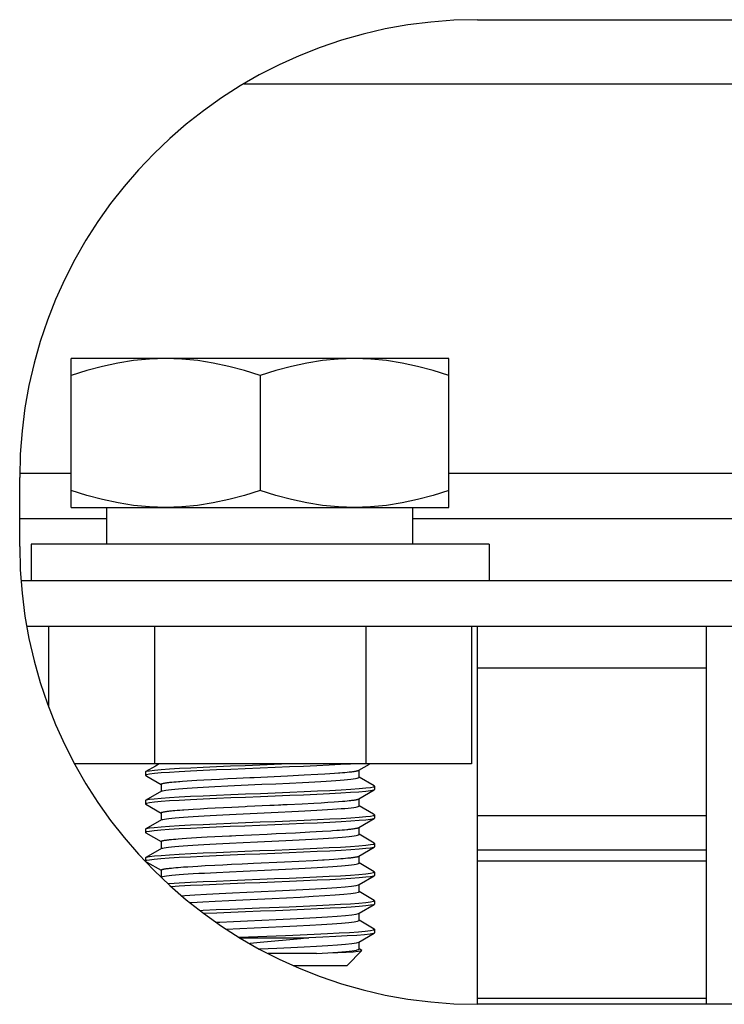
# Model space of a CAD drawing. Extents: x -4139 to -1089, y -1564 to 1941.
# Tile 149 of 160: x -2857 to -2826, y 1829 to 1872. Entities that reach past the tile are written whole.
import ezdxf

# ---------------------------------------------------------------- set-up
doc = ezdxf.new("R2010")
doc.units = 0
doc.header["$LTSCALE"] = 23.1
for name, color, linetype in [('BUS_BAR_CE5M_ZHENG_A_2_1_A', 7, 'CONTINUOUS'), ('E_INSULATOR_DJY-02C_2_1_AM', 7, 'CONTINUOUS'), ('HOLDER_SE5M_PCB_A_5_1_1_AM', 7, 'CONTINUOUS'), ('HOLDER_SE5M_RB2_A_3_1_1_AM', 7, 'CONTINUOUS'), ('LSZHJ_SZCLJT_M10X20_1_1_AM', 7, 'CONTINUOUS'), ('SE5M_BOTTOM_A_3_1_1_AM_0', 7, 'CONTINUOUS')]:
    doc.layers.add(name, color=color, linetype=linetype)

msp = doc.modelspace()

# ---------------------------------------------------------------- linework, layer by layer
at = {"layer": 'BUS_BAR_CE5M_ZHENG_A_2_1_A', "color": 7}
for p, q in [((-2776.952, 1847.908), (-2856.827, 1847.908)), ((-2777.204, 1845.908), (-2856.575, 1845.908)), ((-2855.627, 1845.908), (-2855.627, 1842.428)), ((-2851.008, 1845.908), (-2851.008, 1839.908)), ((-2841.771, 1845.908), (-2841.771, 1839.908)), ((-2837.152, 1845.908), (-2837.152, 1839.908)), ((-2837.152, 1839.908), (-2854.487, 1839.908))]:
    msp.add_line(p, q, dxfattribs=at)
at = {"layer": 'E_INSULATOR_DJY-02C_2_1_AM', "color": 7}
for p, q in [((-2836.89, 1829.408), (-2836.89, 1845.908)), ((-2826.89, 1829.408), (-2826.89, 1845.908))]:
    msp.add_line(p, q, dxfattribs=at)
at = {"layer": 'HOLDER_SE5M_PCB_A_5_1_1_AM', "color": 7}
for p, q in [((-2847.091, 1869.608), (-2786.687, 1869.608)), ((-2853.09, 1850.608), (-2856.89, 1850.608)), ((-2821.91, 1850.608), (-2839.726, 1850.608)), ((-2836.89, 1844.108), (-2826.89, 1844.108))]:
    msp.add_line(p, q, dxfattribs=at)
at = {"layer": 'HOLDER_SE5M_PCB_A_5_1_1_AM', "color": 2}
for p, q in [((-2856.885, 1852.608), (-2854.64, 1852.608)), ((-2838.14, 1852.608), (-2821.732, 1852.608))]:
    msp.add_line(p, q, dxfattribs=at)
at = {"layer": 'HOLDER_SE5M_RB2_A_3_1_1_AM', "color": 7}
for p, q in [((-2836.89, 1837.658), (-2826.89, 1837.658)), ((-2836.89, 1836.158), (-2826.89, 1836.158)), ((-2826.89, 1829.658), (-2836.89, 1829.658))]:
    msp.add_line(p, q, dxfattribs=at)
at = {"layer": 'HOLDER_SE5M_RB2_A_3_1_1_AM', "color": 2}
msp.add_line((-2826.89, 1835.658), (-2836.89, 1835.658), dxfattribs=at)
at = {"layer": 'LSZHJ_SZCLJT_M10X20_1_1_AM', "color": 7}
for p, q in [((-2838.14, 1857.608), (-2854.64, 1857.608)), ((-2854.64, 1851.108), (-2854.64, 1857.608)), ((-2838.14, 1851.108), (-2838.14, 1857.608)), ((-2846.39, 1856.871), (-2846.39, 1851.845)), ((-2854.64, 1851.108), (-2838.14, 1851.108)), ((-2853.09, 1849.508), (-2853.09, 1851.108)), ((-2839.726, 1851.108), (-2839.726, 1849.508)), ((-2836.39, 1849.508), (-2856.39, 1849.508)), ((-2856.39, 1849.508), (-2856.39, 1847.908)), ((-2836.39, 1849.508), (-2836.39, 1847.908)), ((-2851.39, 1839.558), (-2851.379, 1839.571)), ((-2851.39, 1839.558), (-2851.39, 1839.408)), ((-2850.955, 1839.815), (-2851.379, 1839.57)), ((-2851.379, 1839.571), (-2851.346, 1839.584)), ((-2850.795, 1839.908), (-2850.955, 1839.815)), ((-2842.684, 1839.536), (-2842.587, 1839.545)), ((-2842.587, 1839.545), (-2842.497, 1839.554)), ((-2842.068, 1839.323), (-2842.068, 1839.626)), ((-2851.39, 1839.408), (-2851.378, 1839.394)), ((-2851.378, 1839.395), (-2851.334, 1839.37)), ((-2851.334, 1839.37), (-2850.714, 1839.011)), ((-2850.247, 1839.111), (-2850.154, 1839.12)), ((-2850.154, 1839.12), (-2850.054, 1839.129)), ((-2849.889, 1839.143), (-2849.771, 1839.152)), ((-2849.771, 1839.152), (-2849.58, 1839.165)), ((-2849.58, 1839.165), (-2849.375, 1839.179)), ((-2849.375, 1839.179), (-2849.156, 1839.192)), ((-2849.156, 1839.192), (-2848.843, 1839.21)), ((-2848.843, 1839.21), (-2848.51, 1839.228)), ((-2848.51, 1839.228), (-2848.16, 1839.247)), ((-2848.16, 1839.247), (-2847.795, 1839.265)), ((-2847.795, 1839.265), (-2847.419, 1839.283)), ((-2845.189, 1839.387), (-2844.459, 1839.423)), ((-2844.459, 1839.423), (-2843.871, 1839.454)), ((-2843.871, 1839.454), (-2843.563, 1839.472)), ((-2843.563, 1839.472), (-2843.347, 1839.485)), ((-2843.347, 1839.485), (-2843.146, 1839.499)), ((-2843.146, 1839.499), (-2842.959, 1839.513)), ((-2842.789, 1839.527), (-2842.684, 1839.536)), ((-2841.401, 1838.945), (-2842.066, 1839.33)), ((-2850.697, 1838.715), (-2851.377, 1838.321)), ((-2850.711, 1839.017), (-2850.711, 1838.699)), ((-2848.362, 1838.917), (-2847.804, 1838.944)), ((-2847.804, 1838.944), (-2847.219, 1838.972)), ((-2845.703, 1839.043), (-2845.106, 1839.071)), ((-2845.106, 1839.071), (-2844.532, 1839.099)), ((-2842.082, 1838.376), (-2841.402, 1838.77)), ((-2841.402, 1838.769), (-2841.433, 1838.757)), ((-2841.39, 1838.783), (-2841.402, 1838.769)), ((-2841.39, 1838.933), (-2841.401, 1838.946)), ((-2841.39, 1838.933), (-2841.39, 1838.783)), ((-2851.39, 1838.307), (-2851.377, 1838.322)), ((-2851.39, 1838.307), (-2851.39, 1838.158)), ((-2851.377, 1838.322), (-2851.347, 1838.334)), ((-2843.154, 1838.249), (-2842.967, 1838.263)), ((-2842.967, 1838.263), (-2842.795, 1838.276)), ((-2842.795, 1838.276), (-2842.69, 1838.285)), ((-2842.69, 1838.285), (-2842.592, 1838.294)), ((-2842.592, 1838.294), (-2842.502, 1838.303)), ((-2842.068, 1838.073), (-2842.068, 1838.376)), ((-2851.39, 1838.158), (-2851.378, 1838.145)), ((-2851.378, 1838.146), (-2850.715, 1837.762)), ((-2850.207, 1837.865), (-2850.111, 1837.874)), ((-2850.111, 1837.874), (-2850.007, 1837.883)), ((-2850.007, 1837.883), (-2849.897, 1837.892)), ((-2849.717, 1837.906), (-2849.522, 1837.919)), ((-2849.522, 1837.919), (-2849.313, 1837.932)), ((-2849.313, 1837.932), (-2849.012, 1837.95)), ((-2849.012, 1837.95), (-2848.689, 1837.969)), ((-2848.689, 1837.969), (-2848.347, 1837.987)), ((-2848.347, 1837.987), (-2847.99, 1838.005)), ((-2847.99, 1838.005), (-2847.62, 1838.023)), ((-2845.598, 1837.798), (-2845.002, 1837.826)), ((-2845.201, 1838.136), (-2844.558, 1838.167)), ((-2844.558, 1838.167), (-2844.043, 1838.194)), ((-2844.043, 1838.194), (-2843.724, 1838.212)), ((-2843.724, 1838.212), (-2843.427, 1838.231)), ((-2843.427, 1838.231), (-2843.154, 1838.249)), ((-2841.434, 1837.714), (-2842.066, 1838.08)), ((-2850.698, 1837.465), (-2851.377, 1837.071)), ((-2850.711, 1837.768), (-2850.711, 1837.449)), ((-2848.016, 1837.684), (-2847.433, 1837.712)), ((-2847.433, 1837.712), (-2846.828, 1837.741)), ((-2846.828, 1837.741), (-2845.598, 1837.798)), ((-2842.08, 1837.127), (-2841.401, 1837.52)), ((-2841.402, 1837.695), (-2841.434, 1837.714)), ((-2841.401, 1837.52), (-2841.433, 1837.507)), ((-2841.39, 1837.682), (-2841.402, 1837.697)), ((-2841.39, 1837.533), (-2841.401, 1837.52)), ((-2841.39, 1837.682), (-2841.39, 1837.533)), ((-2851.39, 1837.058), (-2851.377, 1837.072)), ((-2851.39, 1837.058), (-2851.39, 1836.908)), ((-2851.377, 1837.072), (-2851.347, 1837.084)), ((-2844.222, 1836.935), (-2843.658, 1836.967)), ((-2843.658, 1836.967), (-2843.296, 1836.989)), ((-2843.034, 1837.007), (-2842.914, 1837.016)), ((-2842.914, 1837.016), (-2842.801, 1837.025)), ((-2842.801, 1837.025), (-2842.695, 1837.034)), ((-2842.695, 1837.034), (-2842.597, 1837.043)), ((-2842.066, 1836.824), (-2842.066, 1837.127)), ((-2851.39, 1836.908), (-2851.378, 1836.894)), ((-2851.378, 1836.894), (-2850.716, 1836.511)), ((-2850.258, 1836.61), (-2850.167, 1836.619)), ((-2850.167, 1836.619), (-2850.068, 1836.627)), ((-2850.068, 1836.627), (-2849.962, 1836.636)), ((-2849.962, 1836.636), (-2849.787, 1836.65)), ((-2849.787, 1836.65), (-2849.597, 1836.664)), ((-2849.597, 1836.664), (-2849.392, 1836.678)), ((-2849.392, 1836.678), (-2849.173, 1836.691)), ((-2849.173, 1836.691), (-2848.942, 1836.705)), ((-2848.942, 1836.705), (-2848.699, 1836.718)), ((-2848.699, 1836.718), (-2848.359, 1836.736)), ((-2847.632, 1836.772), (-2847.443, 1836.781)), ((-2847.443, 1836.781), (-2846.766, 1836.813)), ((-2846.766, 1836.813), (-2846.08, 1836.845)), ((-2845.691, 1836.863), (-2844.84, 1836.903)), ((-2845.269, 1836.563), (-2844.681, 1836.592)), ((-2844.84, 1836.903), (-2844.222, 1836.935)), ((-2844.681, 1836.592), (-2844.131, 1836.62)), ((-2841.402, 1836.447), (-2842.065, 1836.831)), ((-2850.699, 1836.214), (-2851.379, 1835.821)), ((-2850.713, 1836.517), (-2850.713, 1836.198)), ((-2848.308, 1836.419), (-2847.732, 1836.448)), ((-2847.732, 1836.448), (-2847.128, 1836.477)), ((-2842.081, 1835.876), (-2841.402, 1836.269)), ((-2841.402, 1836.269), (-2841.433, 1836.257)), ((-2841.39, 1836.433), (-2841.402, 1836.447)), ((-2841.39, 1836.283), (-2841.402, 1836.269)), ((-2841.39, 1836.433), (-2841.39, 1836.283)), ((-2851.39, 1835.808), (-2851.379, 1835.821)), ((-2851.39, 1835.808), (-2851.39, 1835.658)), ((-2851.379, 1835.821), (-2851.347, 1835.834)), ((-2845.319, 1835.63), (-2844.064, 1835.693)), ((-2844.064, 1835.693), (-2843.666, 1835.715)), ((-2843.373, 1835.733), (-2843.17, 1835.747)), ((-2843.17, 1835.747), (-2842.981, 1835.761)), ((-2842.981, 1835.761), (-2842.865, 1835.77)), ((-2842.865, 1835.77), (-2842.755, 1835.779)), ((-2842.755, 1835.779), (-2842.653, 1835.789)), ((-2842.653, 1835.789), (-2842.558, 1835.798)), ((-2842.558, 1835.798), (-2842.471, 1835.807)), ((-2842.068, 1835.573), (-2842.068, 1835.876)), ((-2851.39, 1835.658), (-2851.377, 1835.644)), ((-2851.377, 1835.645), (-2851.334, 1835.62)), ((-2851.334, 1835.62), (-2850.714, 1835.261)), ((-2850.711, 1835.267), (-2850.711, 1834.96)), ((-2850.264, 1835.359), (-2850.173, 1835.368)), ((-2850.173, 1835.368), (-2850.073, 1835.377)), ((-2850.073, 1835.377), (-2849.967, 1835.387)), ((-2849.967, 1835.387), (-2849.853, 1835.396)), ((-2849.853, 1835.396), (-2849.732, 1835.405)), ((-2849.732, 1835.405), (-2849.538, 1835.418)), ((-2849.538, 1835.418), (-2849.33, 1835.432)), ((-2849.33, 1835.432), (-2849.108, 1835.445)), ((-2849.108, 1835.445), (-2848.793, 1835.463)), ((-2848.793, 1835.463), (-2848.37, 1835.485)), ((-2848.37, 1835.485), (-2848.013, 1835.504)), ((-2848.013, 1835.504), (-2847.643, 1835.522)), ((-2847.643, 1835.522), (-2847.167, 1835.545)), ((-2847.167, 1835.545), (-2846.681, 1835.567)), ((-2847.124, 1835.227), (-2845.895, 1835.284)), ((-2846.681, 1835.567), (-2845.319, 1835.63)), ((-2841.401, 1835.195), (-2842.065, 1835.58)), ((-2850.697, 1834.964), (-2850.708, 1834.958)), ((-2848.29, 1835.17), (-2847.72, 1835.199)), ((-2847.72, 1835.199), (-2847.124, 1835.227)), ((-2842.066, 1834.634), (-2841.402, 1835.019)), ((-2841.402, 1835.019), (-2841.433, 1835.007)), ((-2841.39, 1835.033), (-2841.402, 1835.019)), ((-2841.39, 1835.183), (-2841.401, 1835.196)), ((-2841.39, 1835.183), (-2841.39, 1835.033)), ((-2842.08, 1834.626), (-2842.066, 1834.634)), ((-2842.066, 1834.323), (-2842.066, 1834.642)), ((-2841.401, 1833.946), (-2842.064, 1834.33)), ((-2842.066, 1833.385), (-2841.401, 1833.77)), ((-2841.401, 1833.769), (-2841.432, 1833.757)), ((-2841.39, 1833.933), (-2841.401, 1833.946)), ((-2841.39, 1833.783), (-2841.401, 1833.769)), ((-2841.39, 1833.933), (-2841.39, 1833.783)), ((-2842.08, 1833.377), (-2842.066, 1833.385)), ((-2842.066, 1833.073), (-2842.066, 1833.392)), ((-2847.864, 1832.692), (-2847.28, 1832.72)), ((-2847.28, 1832.72), (-2845.394, 1832.807)), ((-2841.401, 1832.696), (-2842.064, 1833.08)), ((-2841.435, 1832.656), (-2841.39, 1832.683)), ((-2841.39, 1832.683), (-2841.401, 1832.697)), ((-2841.39, 1832.683), (-2841.39, 1832.533)), ((-2847.299, 1832.334), (-2845.277, 1832.415)), ((-2847.257, 1832.308), (-2844.264, 1832.308)), ((-2844.608, 1832.274), (-2846.39, 1832.101)), ((-2844.261, 1832.308), (-2844.608, 1832.274)), ((-2842.081, 1832.126), (-2841.401, 1832.52)), ((-2841.57, 1832.629), (-2841.435, 1832.656)), ((-2841.39, 1832.533), (-2841.401, 1832.519)), ((-2846.39, 1832.101), (-2846.826, 1832.057)), ((-2846.421, 1831.828), (-2845.662, 1831.864)), ((-2842.067, 1831.824), (-2842.067, 1832.126)), ((-2841.948, 1831.763), (-2842.064, 1831.83)), ((-2843.927, 1831.631), (-2846.043, 1831.631)), ((-2842.59, 1831.108), (-2841.944, 1831.753)), ((-2841.982, 1831.74), (-2841.944, 1831.753)), ((-2844.944, 1831.108), (-2842.59, 1831.108))]:
    msp.add_line(p, q, dxfattribs=at)
for points in [[(-2850.515, 1857.608), (-2851.223, 1857.582), (-2851.918, 1857.517), (-2852.597, 1857.41), (-2853.271, 1857.266), (-2853.953, 1857.086), (-2854.64, 1856.871)], [(-2846.39, 1856.871), (-2847.076, 1857.086), (-2847.758, 1857.266), (-2848.432, 1857.41), (-2849.111, 1857.517), (-2849.806, 1857.582), (-2850.515, 1857.608)], [(-2842.265, 1857.608), (-2842.973, 1857.582), (-2843.668, 1857.517), (-2844.347, 1857.41), (-2845.021, 1857.266), (-2845.703, 1857.086), (-2846.39, 1856.871)], [(-2838.14, 1856.871), (-2838.826, 1857.086), (-2839.508, 1857.266), (-2840.182, 1857.41), (-2840.861, 1857.517), (-2841.556, 1857.582), (-2842.265, 1857.608)], [(-2850.515, 1851.108), (-2851.219, 1851.133), (-2851.913, 1851.198), (-2852.593, 1851.305), (-2853.27, 1851.45), (-2853.953, 1851.629), (-2854.64, 1851.845)], [(-2846.39, 1851.845), (-2847.077, 1851.629), (-2847.761, 1851.449), (-2848.438, 1851.305), (-2849.118, 1851.198), (-2849.811, 1851.133), (-2850.515, 1851.108)], [(-2842.265, 1851.108), (-2842.969, 1851.133), (-2843.663, 1851.198), (-2844.343, 1851.305), (-2845.02, 1851.45), (-2845.703, 1851.629), (-2846.39, 1851.845)], [(-2838.14, 1851.845), (-2838.827, 1851.629), (-2839.511, 1851.449), (-2840.188, 1851.305), (-2840.868, 1851.198), (-2841.561, 1851.133), (-2842.265, 1851.108)], [(-2851.346, 1839.584), (-2851.217, 1839.61), (-2851.003, 1839.637), (-2850.709, 1839.663), (-2850.342, 1839.689), (-2849.909, 1839.715), (-2849.414, 1839.741), (-2848.87, 1839.767), (-2848.294, 1839.793), (-2847.687, 1839.818), (-2847.048, 1839.844), (-2846.394, 1839.87), (-2845.455, 1839.908)], [(-2845.736, 1839.746), (-2847.034, 1839.695), (-2847.674, 1839.669), (-2848.291, 1839.643), (-2848.877, 1839.617), (-2849.425, 1839.591), (-2849.92, 1839.564), (-2850.351, 1839.538), (-2850.715, 1839.512), (-2851.007, 1839.486), (-2851.219, 1839.46)], [(-2842.351, 1839.908), (-2842.44, 1839.902), (-2842.874, 1839.875), (-2843.37, 1839.849), (-2843.916, 1839.823), (-2844.493, 1839.798), (-2845.101, 1839.772), (-2845.736, 1839.746)], [(-2842.497, 1839.554), (-2842.456, 1839.558), (-2842.416, 1839.562), (-2842.378, 1839.567), (-2842.342, 1839.571), (-2842.309, 1839.576), (-2842.277, 1839.58), (-2842.248, 1839.585), (-2842.221, 1839.589), (-2842.196, 1839.593), (-2842.173, 1839.598), (-2842.152, 1839.603), (-2842.134, 1839.607), (-2842.118, 1839.612), (-2842.104, 1839.616), (-2842.093, 1839.621), (-2842.083, 1839.626), (-2841.61, 1839.899)], [(-2851.219, 1839.46), (-2851.347, 1839.434), (-2851.39, 1839.408)], [(-2850.711, 1839.018), (-2850.711, 1839.021), (-2850.708, 1839.026), (-2850.704, 1839.03), (-2850.697, 1839.034), (-2850.688, 1839.039), (-2850.677, 1839.043), (-2850.663, 1839.048), (-2850.648, 1839.052), (-2850.63, 1839.056), (-2850.61, 1839.061), (-2850.588, 1839.065), (-2850.563, 1839.07), (-2850.537, 1839.074), (-2850.508, 1839.079), (-2850.477, 1839.083), (-2850.444, 1839.088), (-2850.409, 1839.093), (-2850.371, 1839.097), (-2850.332, 1839.102), (-2850.29, 1839.106), (-2850.247, 1839.111)], [(-2850.054, 1839.129), (-2849.946, 1839.138), (-2849.889, 1839.143)], [(-2847.419, 1839.283), (-2846.839, 1839.309), (-2846.742, 1839.314), (-2846.644, 1839.318), (-2845.189, 1839.387)], [(-2844.532, 1839.099), (-2844.257, 1839.114), (-2843.993, 1839.128), (-2843.742, 1839.142), (-2843.505, 1839.156), (-2843.284, 1839.17), (-2843.079, 1839.184), (-2842.891, 1839.199), (-2842.72, 1839.213), (-2842.566, 1839.227), (-2842.432, 1839.241), (-2842.318, 1839.255), (-2842.224, 1839.269), (-2842.152, 1839.284), (-2842.102, 1839.298), (-2842.075, 1839.313), (-2842.068, 1839.323)], [(-2842.959, 1839.513), (-2842.901, 1839.518), (-2842.789, 1839.527)], [(-2851.347, 1838.334), (-2851.22, 1838.36), (-2851.009, 1838.386), (-2850.717, 1838.412), (-2850.352, 1838.438), (-2849.921, 1838.464), (-2849.425, 1838.491), (-2848.876, 1838.517), (-2848.289, 1838.543), (-2847.671, 1838.569), (-2847.03, 1838.595), (-2846.378, 1838.621), (-2845.726, 1838.647), (-2845.084, 1838.673), (-2844.466, 1838.699), (-2843.881, 1838.725), (-2843.339, 1838.751), (-2842.849, 1838.777), (-2842.422, 1838.803), (-2842.061, 1838.829), (-2841.771, 1838.855), (-2841.56, 1838.881)], [(-2841.433, 1838.757), (-2841.563, 1838.73), (-2841.777, 1838.704), (-2842.07, 1838.678), (-2842.436, 1838.652), (-2842.868, 1838.626), (-2843.364, 1838.6), (-2843.91, 1838.574), (-2844.487, 1838.548), (-2845.094, 1838.523), (-2845.729, 1838.497), (-2846.378, 1838.471), (-2847.029, 1838.445), (-2847.669, 1838.419), (-2848.287, 1838.393), (-2848.873, 1838.367), (-2849.422, 1838.341), (-2849.918, 1838.315), (-2850.349, 1838.289), (-2850.713, 1838.263), (-2851.006, 1838.236), (-2851.219, 1838.21)], [(-2850.697, 1838.715), (-2850.69, 1838.718), (-2850.649, 1838.733)], [(-2850.649, 1838.733), (-2850.585, 1838.747), (-2850.499, 1838.761), (-2850.392, 1838.776), (-2850.265, 1838.79), (-2850.117, 1838.804), (-2849.952, 1838.818), (-2849.769, 1838.832), (-2849.569, 1838.846), (-2849.354, 1838.861), (-2849.125, 1838.875), (-2848.882, 1838.889), (-2848.627, 1838.903), (-2848.362, 1838.917)], [(-2847.219, 1838.972), (-2846.312, 1839.015), (-2845.703, 1839.043)], [(-2841.56, 1838.881), (-2841.432, 1838.907), (-2841.39, 1838.933)], [(-2842.502, 1838.303), (-2842.46, 1838.307), (-2842.42, 1838.311), (-2842.382, 1838.316), (-2842.346, 1838.32), (-2842.312, 1838.325), (-2842.281, 1838.329), (-2842.251, 1838.334), (-2842.224, 1838.338), (-2842.199, 1838.343), (-2842.176, 1838.348), (-2842.156, 1838.352), (-2842.137, 1838.357), (-2842.121, 1838.362), (-2842.107, 1838.366), (-2842.095, 1838.371), (-2842.085, 1838.375), (-2842.082, 1838.377)], [(-2851.219, 1838.21), (-2851.347, 1838.184), (-2851.39, 1838.158)], [(-2850.711, 1837.768), (-2850.711, 1837.77), (-2850.709, 1837.775), (-2850.705, 1837.779), (-2850.699, 1837.783), (-2850.69, 1837.788), (-2850.679, 1837.792), (-2850.666, 1837.797), (-2850.651, 1837.801), (-2850.633, 1837.806), (-2850.613, 1837.81), (-2850.591, 1837.815), (-2850.566, 1837.819), (-2850.54, 1837.824), (-2850.511, 1837.829), (-2850.48, 1837.833), (-2850.447, 1837.838), (-2850.412, 1837.842), (-2850.375, 1837.847), (-2850.336, 1837.852), (-2850.295, 1837.856), (-2850.252, 1837.861), (-2850.207, 1837.865)], [(-2849.897, 1837.892), (-2849.779, 1837.901), (-2849.717, 1837.906)], [(-2847.62, 1838.023), (-2847.046, 1838.05), (-2846.949, 1838.054), (-2845.97, 1838.1)], [(-2845.97, 1838.1), (-2845.873, 1838.104), (-2845.776, 1838.109), (-2845.582, 1838.118)], [(-2845.582, 1838.118), (-2845.486, 1838.123), (-2845.391, 1838.127), (-2845.201, 1838.136)], [(-2845.002, 1837.826), (-2844.715, 1837.84), (-2844.437, 1837.854), (-2844.17, 1837.868), (-2843.914, 1837.882), (-2843.672, 1837.896), (-2843.443, 1837.91), (-2843.23, 1837.924), (-2843.031, 1837.938), (-2842.849, 1837.952), (-2842.684, 1837.966), (-2842.537, 1837.98), (-2842.409, 1837.994), (-2842.3, 1838.008), (-2842.212, 1838.022), (-2842.144, 1838.036), (-2842.098, 1838.05), (-2842.073, 1838.064), (-2842.068, 1838.073)], [(-2851.347, 1837.084), (-2851.22, 1837.11), (-2851.009, 1837.136), (-2850.716, 1837.162), (-2850.352, 1837.188), (-2849.92, 1837.214), (-2849.424, 1837.241), (-2848.876, 1837.267), (-2848.29, 1837.293), (-2847.672, 1837.319), (-2847.031, 1837.345), (-2846.379, 1837.371), (-2845.726, 1837.397), (-2845.085, 1837.423), (-2844.466, 1837.449), (-2843.881, 1837.475), (-2843.339, 1837.501), (-2842.85, 1837.527), (-2842.422, 1837.553), (-2842.061, 1837.579), (-2841.771, 1837.605), (-2841.56, 1837.631)], [(-2841.433, 1837.507), (-2841.56, 1837.481), (-2841.77, 1837.455), (-2842.059, 1837.429), (-2842.421, 1837.403), (-2842.852, 1837.377), (-2843.348, 1837.35), (-2843.897, 1837.324), (-2844.489, 1837.298), (-2845.112, 1837.272), (-2845.752, 1837.246), (-2846.401, 1837.22), (-2847.051, 1837.194), (-2847.689, 1837.168), (-2848.304, 1837.142), (-2848.888, 1837.116), (-2849.434, 1837.09), (-2849.927, 1837.064), (-2850.356, 1837.038), (-2850.718, 1837.012), (-2851.01, 1836.986), (-2851.221, 1836.96)], [(-2850.698, 1837.465), (-2850.682, 1837.472), (-2850.636, 1837.486)], [(-2850.636, 1837.486), (-2850.568, 1837.5), (-2850.479, 1837.514), (-2850.37, 1837.528), (-2850.241, 1837.542), (-2850.092, 1837.556), (-2849.924, 1837.57), (-2849.737, 1837.585), (-2849.533, 1837.599), (-2849.313, 1837.613), (-2849.078, 1837.627), (-2848.829, 1837.642), (-2848.568, 1837.656), (-2848.296, 1837.67), (-2848.016, 1837.684)], [(-2841.56, 1837.631), (-2841.432, 1837.657), (-2841.39, 1837.682)], [(-2843.296, 1836.989), (-2843.228, 1836.994), (-2843.034, 1837.007)], [(-2842.597, 1837.043), (-2842.551, 1837.047), (-2842.507, 1837.052), (-2842.465, 1837.057), (-2842.426, 1837.061), (-2842.388, 1837.066), (-2842.352, 1837.071), (-2842.318, 1837.075), (-2842.286, 1837.08), (-2842.257, 1837.084), (-2842.229, 1837.089), (-2842.204, 1837.093), (-2842.181, 1837.098), (-2842.159, 1837.102), (-2842.14, 1837.107), (-2842.123, 1837.111), (-2842.109, 1837.116), (-2842.096, 1837.12), (-2842.086, 1837.124), (-2842.08, 1837.127)], [(-2851.221, 1836.96), (-2851.347, 1836.934), (-2851.39, 1836.908)], [(-2850.713, 1836.517), (-2850.713, 1836.519), (-2850.711, 1836.524), (-2850.706, 1836.528), (-2850.7, 1836.533), (-2850.691, 1836.538), (-2850.68, 1836.542), (-2850.666, 1836.547), (-2850.651, 1836.551), (-2850.633, 1836.556), (-2850.614, 1836.561), (-2850.592, 1836.565), (-2850.568, 1836.57), (-2850.542, 1836.574), (-2850.513, 1836.579), (-2850.483, 1836.583), (-2850.451, 1836.588), (-2850.416, 1836.592), (-2850.38, 1836.596), (-2850.341, 1836.601), (-2850.301, 1836.605), (-2850.258, 1836.61)], [(-2848.359, 1836.736), (-2847.726, 1836.767), (-2847.632, 1836.772)], [(-2847.128, 1836.477), (-2846.506, 1836.506), (-2846.194, 1836.52), (-2845.882, 1836.534), (-2845.269, 1836.563)], [(-2846.08, 1836.845), (-2845.885, 1836.854), (-2845.691, 1836.863)], [(-2844.131, 1836.62), (-2843.874, 1836.634), (-2843.631, 1836.648), (-2843.402, 1836.662), (-2843.188, 1836.677), (-2842.99, 1836.691), (-2842.809, 1836.705), (-2842.646, 1836.72), (-2842.502, 1836.734), (-2842.378, 1836.748), (-2842.274, 1836.762), (-2842.19, 1836.776), (-2842.128, 1836.79), (-2842.087, 1836.804), (-2842.068, 1836.819), (-2842.067, 1836.824)], [(-2851.347, 1835.834), (-2851.22, 1835.86), (-2851.007, 1835.886), (-2850.715, 1835.912), (-2850.351, 1835.938), (-2849.92, 1835.964), (-2849.421, 1835.991), (-2848.872, 1836.017), (-2848.293, 1836.043), (-2847.686, 1836.068), (-2847.049, 1836.094), (-2846.399, 1836.12), (-2845.751, 1836.146), (-2845.114, 1836.172), (-2844.499, 1836.197), (-2843.916, 1836.223), (-2843.373, 1836.249), (-2842.879, 1836.275), (-2842.442, 1836.301), (-2842.073, 1836.328), (-2841.777, 1836.354), (-2841.563, 1836.38)], [(-2841.433, 1836.257), (-2841.56, 1836.231), (-2841.77, 1836.205), (-2842.059, 1836.179), (-2842.422, 1836.153), (-2842.852, 1836.127), (-2843.347, 1836.101), (-2843.895, 1836.074), (-2844.488, 1836.048), (-2845.112, 1836.022), (-2845.752, 1835.996), (-2846.402, 1835.97), (-2847.052, 1835.944), (-2847.691, 1835.918), (-2848.306, 1835.892), (-2848.889, 1835.866), (-2849.434, 1835.84), (-2849.927, 1835.814), (-2850.356, 1835.788), (-2850.718, 1835.762), (-2851.009, 1835.736), (-2851.22, 1835.71)], [(-2850.699, 1836.214), (-2850.687, 1836.22), (-2850.642, 1836.234)], [(-2850.642, 1836.234), (-2850.577, 1836.248), (-2850.49, 1836.262), (-2850.383, 1836.276), (-2850.256, 1836.291), (-2850.109, 1836.305), (-2849.942, 1836.319), (-2849.756, 1836.333), (-2849.551, 1836.348), (-2849.331, 1836.362), (-2849.094, 1836.376), (-2848.844, 1836.391), (-2848.582, 1836.405), (-2848.308, 1836.419)], [(-2841.563, 1836.38), (-2841.433, 1836.407), (-2841.39, 1836.433)], [(-2851.22, 1835.71), (-2851.347, 1835.684), (-2851.39, 1835.658)], [(-2843.666, 1835.715), (-2843.591, 1835.72), (-2843.373, 1835.733)], [(-2842.471, 1835.807), (-2842.431, 1835.811), (-2842.392, 1835.815), (-2842.356, 1835.82), (-2842.322, 1835.824), (-2842.289, 1835.829), (-2842.259, 1835.833), (-2842.231, 1835.837), (-2842.205, 1835.842), (-2842.181, 1835.846), (-2842.16, 1835.851), (-2842.141, 1835.855), (-2842.124, 1835.86), (-2842.109, 1835.864), (-2842.096, 1835.869), (-2842.086, 1835.874), (-2842.081, 1835.876)], [(-2850.711, 1835.268), (-2850.711, 1835.269), (-2850.709, 1835.274), (-2850.705, 1835.278), (-2850.699, 1835.283), (-2850.691, 1835.287), (-2850.681, 1835.292), (-2850.668, 1835.296), (-2850.653, 1835.301), (-2850.636, 1835.305), (-2850.617, 1835.309), (-2850.596, 1835.314), (-2850.572, 1835.318), (-2850.547, 1835.323), (-2850.519, 1835.327), (-2850.489, 1835.332), (-2850.457, 1835.336), (-2850.422, 1835.341), (-2850.386, 1835.345), (-2850.347, 1835.35), (-2850.307, 1835.354), (-2850.264, 1835.359)], [(-2845.895, 1835.284), (-2845.286, 1835.313), (-2844.703, 1835.341)], [(-2844.703, 1835.341), (-2844.424, 1835.355), (-2844.157, 1835.369), (-2843.901, 1835.383), (-2843.659, 1835.397), (-2843.43, 1835.411), (-2843.216, 1835.425), (-2843.018, 1835.439), (-2842.835, 1835.453), (-2842.67, 1835.467), (-2842.523, 1835.481), (-2842.395, 1835.495), (-2842.287, 1835.51), (-2842.199, 1835.524), (-2842.133, 1835.539), (-2842.09, 1835.553), (-2842.069, 1835.567), (-2842.067, 1835.573)], [(-2850.697, 1834.964), (-2850.68, 1834.972), (-2850.633, 1834.987)], [(-2850.633, 1834.987), (-2850.565, 1835.001), (-2850.476, 1835.015), (-2850.367, 1835.029), (-2850.237, 1835.043), (-2850.087, 1835.057), (-2849.918, 1835.071), (-2849.73, 1835.085), (-2849.526, 1835.099), (-2849.306, 1835.114), (-2849.07, 1835.128), (-2848.822, 1835.142), (-2848.561, 1835.156), (-2848.29, 1835.17)], [(-2850.42, 1834.684), (-2850.355, 1834.688), (-2849.925, 1834.714), (-2849.427, 1834.74), (-2848.878, 1834.767), (-2848.299, 1834.792), (-2847.691, 1834.818), (-2847.054, 1834.844), (-2846.405, 1834.87), (-2845.757, 1834.896), (-2845.119, 1834.921), (-2844.503, 1834.947), (-2843.918, 1834.973), (-2843.373, 1834.999), (-2842.878, 1835.025), (-2842.441, 1835.051), (-2842.071, 1835.078), (-2841.776, 1835.104), (-2841.562, 1835.13)], [(-2841.433, 1835.007), (-2841.56, 1834.981), (-2841.771, 1834.955), (-2842.059, 1834.929), (-2842.422, 1834.903), (-2842.853, 1834.877), (-2843.347, 1834.851), (-2843.895, 1834.824), (-2844.487, 1834.798), (-2845.111, 1834.772), (-2845.753, 1834.746), (-2846.403, 1834.72), (-2847.053, 1834.694), (-2847.692, 1834.668), (-2848.307, 1834.642), (-2848.89, 1834.616), (-2849.435, 1834.59), (-2849.927, 1834.564), (-2850.268, 1834.543)], [(-2841.562, 1835.13), (-2841.433, 1835.157), (-2841.39, 1835.183)], [(-2849.809, 1834.148), (-2849.677, 1834.158), (-2849.235, 1834.187), (-2848.735, 1834.216), (-2848.183, 1834.245), (-2847.591, 1834.274), (-2846.971, 1834.303), (-2846.339, 1834.332), (-2845.709, 1834.361), (-2845.098, 1834.39), (-2844.515, 1834.419), (-2843.972, 1834.448), (-2843.478, 1834.477), (-2843.042, 1834.506), (-2842.678, 1834.535), (-2842.395, 1834.564), (-2842.197, 1834.593), (-2842.088, 1834.622), (-2842.08, 1834.627)], [(-2849.458, 1833.854), (-2849.389, 1833.858), (-2848.897, 1833.888), (-2848.351, 1833.917), (-2847.761, 1833.947), (-2847.142, 1833.976)], [(-2847.142, 1833.976), (-2845.866, 1834.035), (-2845.239, 1834.065), (-2844.636, 1834.094), (-2844.071, 1834.124), (-2843.558, 1834.153), (-2843.106, 1834.183), (-2842.726, 1834.212), (-2842.427, 1834.242), (-2842.215, 1834.271), (-2842.095, 1834.301), (-2842.066, 1834.323)], [(-2849.017, 1833.51), (-2848.882, 1833.517), (-2848.303, 1833.542), (-2847.694, 1833.568), (-2847.057, 1833.594), (-2846.408, 1833.62), (-2845.122, 1833.671)], [(-2841.432, 1833.757), (-2841.56, 1833.731), (-2841.769, 1833.705), (-2842.057, 1833.679), (-2842.416, 1833.653), (-2842.841, 1833.627), (-2843.329, 1833.601), (-2843.871, 1833.575), (-2844.457, 1833.549), (-2845.078, 1833.523), (-2845.72, 1833.497), (-2846.372, 1833.471), (-2847.024, 1833.445), (-2847.664, 1833.419), (-2848.281, 1833.393), (-2848.835, 1833.369)], [(-2845.122, 1833.671), (-2844.505, 1833.697), (-2843.919, 1833.723), (-2843.373, 1833.749), (-2842.878, 1833.775), (-2842.44, 1833.802), (-2842.07, 1833.828), (-2841.776, 1833.854), (-2841.562, 1833.88)], [(-2841.562, 1833.88), (-2841.433, 1833.907), (-2841.39, 1833.933)], [(-2848.299, 1832.989), (-2848.15, 1832.997), (-2847.554, 1833.026), (-2846.938, 1833.055), (-2845.689, 1833.112)], [(-2845.689, 1833.112), (-2845.08, 1833.141), (-2844.493, 1833.17), (-2843.945, 1833.199), (-2843.451, 1833.229), (-2843.02, 1833.258), (-2842.664, 1833.287), (-2842.386, 1833.315), (-2842.193, 1833.344), (-2842.087, 1833.373), (-2842.08, 1833.377)], [(-2845.394, 1832.807), (-2844.791, 1832.836), (-2844.222, 1832.865), (-2843.7, 1832.895), (-2843.236, 1832.924), (-2842.838, 1832.953), (-2842.518, 1832.982), (-2842.279, 1833.011), (-2842.128, 1833.04), (-2842.068, 1833.069), (-2842.067, 1833.074)], [(-2845.277, 1832.415), (-2844.633, 1832.442), (-2844.02, 1832.469), (-2843.451, 1832.495), (-2842.934, 1832.522), (-2842.48, 1832.549), (-2842.097, 1832.576), (-2841.792, 1832.603), (-2841.57, 1832.629)], [(-2841.401, 1832.519), (-2841.44, 1832.505), (-2841.588, 1832.477), (-2841.833, 1832.448), (-2842.168, 1832.42), (-2842.587, 1832.392), (-2843.083, 1832.364), (-2843.646, 1832.336), (-2844.264, 1832.308)], [(-2845.662, 1831.864), (-2845.046, 1831.893), (-2844.46, 1831.922), (-2843.919, 1831.951), (-2843.432, 1831.98), (-2843.008, 1832.009), (-2842.654, 1832.038), (-2842.376, 1832.067), (-2842.184, 1832.096), (-2842.081, 1832.127)], [(-2843.93, 1831.631), (-2843.43, 1831.661), (-2842.997, 1831.691), (-2842.638, 1831.72), (-2842.361, 1831.75), (-2842.173, 1831.779), (-2842.079, 1831.809), (-2842.067, 1831.824)], [(-2843.927, 1831.631), (-2843.436, 1831.649), (-2842.998, 1831.667), (-2842.623, 1831.686), (-2842.324, 1831.704), (-2842.109, 1831.722), (-2841.982, 1831.74)], [(-2841.944, 1831.753), (-2841.943, 1831.757), (-2841.948, 1831.763)]]:
    msp.add_lwpolyline(points, dxfattribs=at)
at = {"layer": 'SE5M_BOTTOM_A_3_1_1_AM_0', "color": 7}
for p, q in [((-2836.89, 1872.408), (-2796.89, 1872.408)), ((-2856.89, 1849.408), (-2856.89, 1852.408)), ((-2796.89, 1829.408), (-2836.89, 1829.408))]:
    msp.add_line(p, q, dxfattribs=at)
for centre, start, end in [((-2836.89, 1852.408), 90, 180), ((-2836.89, 1849.408), 180, 270)]:
    msp.add_arc(centre, 20, start, end, dxfattribs=at)

doc.saveas('drawing.dxf')
